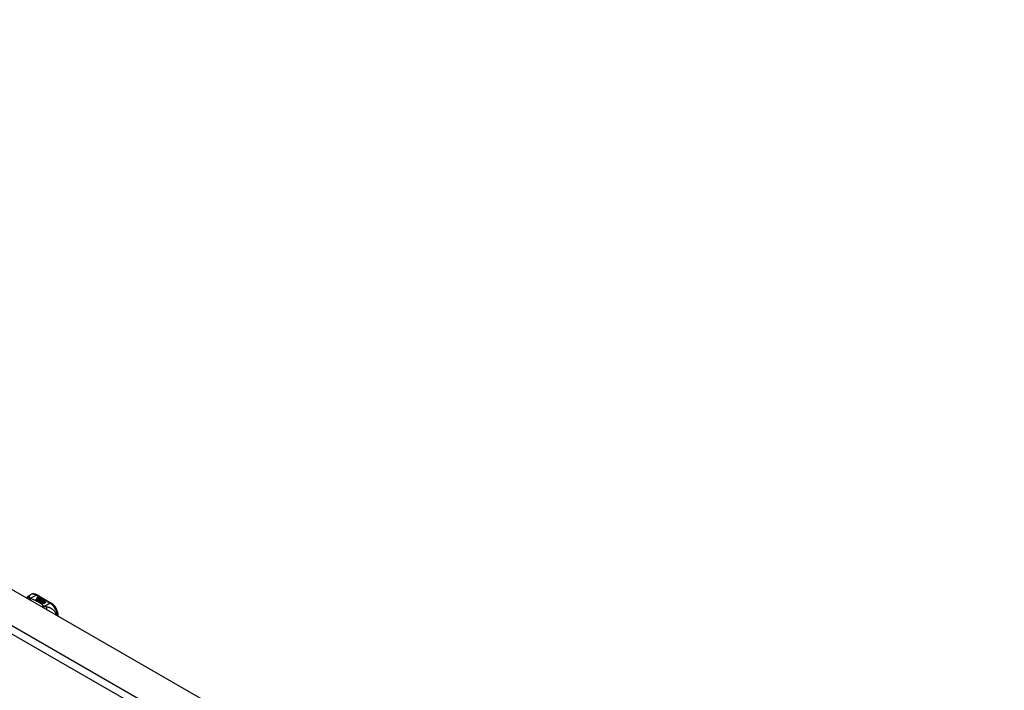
# Model space of a CAD drawing. Header units: inches. Extents: x 15 to 513, y 46 to 241.
# Tile 193 of 198: x 455 to 474, y 224 to 237. Entities that reach past the tile are written whole.
import ezdxf

# ---------------------------------------------------------------- set-up
doc = ezdxf.new("R2010")
doc.units = ezdxf.units.IN
doc.header["$MEASUREMENT"] = 0
doc.layers.add('Visible Edges(ANSI)', color=7, linetype='Continuous', lineweight=25)
doc.layers.add('Visible Tangent Edges(ANSI)', color=7, linetype='Continuous', lineweight=25)

msp = doc.modelspace()

# ---------------------------------------------------------------- linework, layer by layer
at = {"layer": 'Visible Edges(ANSI)'}
for p, q in [((436.276, 236.783), (474.18, 214.955)), ((455.291, 225.899), (455.331, 225.922)), ((455.422, 225.826), (455.46, 225.847)), ((455.436, 225.818), (455.422, 225.826)), ((455.46, 225.846), (455.424, 225.825)), ((455.474, 225.839), (455.436, 225.818)), ((455.438, 225.816), (455.476, 225.838)), ((455.452, 225.808), (455.438, 225.816)), ((455.476, 225.837), (455.44, 225.816)), ((455.449, 225.915), (455.713, 225.762)), ((455.45, 225.866), (455.469, 225.874)), ((455.469, 225.872), (455.45, 225.865)), ((455.495, 225.833), (455.452, 225.808)), ((455.453, 225.859), (455.453, 225.858)), ((455.454, 225.807), (455.501, 225.834)), ((455.486, 225.789), (455.454, 225.807)), ((455.475, 225.87), (455.456, 225.862)), ((455.499, 225.831), (455.456, 225.806)), ((455.46, 225.847), (455.46, 225.846)), ((455.462, 225.857), (455.462, 225.855)), ((455.462, 225.855), (455.462, 225.853)), ((455.469, 225.874), (455.475, 225.87)), ((455.469, 225.874), (455.469, 225.872)), ((455.474, 225.869), (455.469, 225.872)), ((455.469, 225.85), (455.469, 225.849)), ((455.472, 225.844), (455.469, 225.843)), ((455.469, 225.843), (455.474, 225.839)), ((455.469, 225.843), (455.469, 225.841)), ((455.473, 225.839), (455.469, 225.841)), ((455.506, 225.821), (455.469, 225.799)), ((455.469, 225.799), (455.509, 225.803)), ((455.469, 225.799), (455.469, 225.799)), ((455.509, 225.801), (455.47, 225.798)), ((455.491, 225.861), (455.472, 225.853)), ((455.472, 225.843), (455.477, 225.845)), ((455.477, 225.84), (455.472, 225.843)), ((455.473, 225.86), (455.485, 225.865)), ((455.485, 225.863), (455.473, 225.858)), ((455.473, 225.86), (455.473, 225.858)), ((455.477, 225.843), (455.473, 225.842)), ((455.477, 225.845), (455.475, 225.846)), ((455.476, 225.838), (455.487, 225.832)), ((455.476, 225.838), (455.476, 225.837)), ((455.487, 225.831), (455.476, 225.837)), ((455.507, 225.852), (455.477, 225.84)), ((455.477, 225.845), (455.477, 225.843)), ((455.48, 225.838), (455.504, 225.839)), ((455.487, 225.834), (455.48, 225.838)), ((455.504, 225.837), (455.482, 225.836)), ((455.485, 225.865), (455.491, 225.861)), ((455.485, 225.865), (455.485, 225.863)), ((455.49, 225.86), (455.485, 225.863)), ((455.505, 225.792), (455.486, 225.789)), ((455.502, 225.835), (455.487, 225.834)), ((455.487, 225.832), (455.495, 225.833)), ((455.487, 225.832), (455.487, 225.831)), ((455.492, 225.831), (455.487, 225.831)), ((455.489, 225.85), (455.501, 225.855)), ((455.501, 225.854), (455.489, 225.849)), ((455.501, 225.834), (455.496, 225.827)), ((455.496, 225.827), (455.506, 225.821)), ((455.496, 225.827), (455.496, 225.825)), ((455.505, 225.82), (455.496, 225.825)), ((455.498, 225.827), (455.503, 225.834)), ((455.506, 225.823), (455.498, 225.827)), ((455.503, 225.833), (455.499, 225.827)), ((455.501, 225.855), (455.507, 225.852)), ((455.501, 225.855), (455.501, 225.854)), ((455.506, 225.851), (455.501, 225.854)), ((455.501, 225.78), (455.505, 225.792)), ((455.505, 225.791), (455.501, 225.78)), ((455.564, 225.744), (455.501, 225.78)), ((455.503, 225.834), (455.502, 225.835)), ((455.503, 225.834), (455.503, 225.833)), ((455.504, 225.839), (455.511, 225.85)), ((455.511, 225.848), (455.504, 225.837)), ((455.504, 225.839), (455.504, 225.837)), ((455.505, 225.792), (455.505, 225.791)), ((455.512, 225.834), (455.506, 225.823)), ((455.509, 225.803), (455.514, 225.816)), ((455.514, 225.815), (455.509, 225.801)), ((455.509, 225.803), (455.509, 225.801)), ((455.511, 225.85), (455.518, 225.845)), ((455.511, 225.85), (455.511, 225.848)), ((455.517, 225.844), (455.511, 225.848)), ((455.518, 225.845), (455.512, 225.838)), ((455.512, 225.838), (455.514, 225.837)), ((455.512, 225.838), (455.512, 225.837)), ((455.514, 225.836), (455.512, 225.837)), ((455.537, 225.835), (455.512, 225.834)), ((455.514, 225.837), (455.529, 225.839)), ((455.514, 225.837), (455.514, 225.836)), ((455.529, 225.837), (455.514, 225.836)), ((455.514, 225.816), (455.514, 225.815)), ((455.525, 225.796), (455.517, 225.771)), ((455.517, 225.771), (455.532, 225.78)), ((455.517, 225.771), (455.517, 225.771)), ((455.532, 225.778), (455.519, 225.77)), ((455.521, 225.82), (455.521, 225.818)), ((455.525, 225.829), (455.525, 225.827)), ((455.525, 225.829), (455.542, 225.819)), ((455.542, 225.817), (455.525, 225.827)), ((455.548, 225.798), (455.525, 225.796)), ((455.537, 225.817), (455.526, 225.823)), ((455.529, 225.839), (455.537, 225.835)), ((455.529, 225.839), (455.529, 225.837)), ((455.534, 225.835), (455.529, 225.837)), ((455.532, 225.811), (455.529, 225.806)), ((455.529, 225.806), (455.565, 225.809)), ((455.563, 225.807), (455.529, 225.804)), ((455.529, 225.806), (455.529, 225.804)), ((455.532, 225.78), (455.579, 225.753)), ((455.532, 225.78), (455.532, 225.778)), ((455.577, 225.752), (455.532, 225.778)), ((455.534, 225.83), (455.538, 225.833)), ((455.534, 225.781), (455.549, 225.79)), ((455.581, 225.754), (455.534, 225.781)), ((455.538, 225.831), (455.536, 225.83)), ((455.549, 225.788), (455.536, 225.78)), ((455.537, 225.817), (455.537, 225.815)), ((455.538, 225.833), (455.538, 225.831)), ((455.542, 225.819), (455.542, 225.817)), ((455.565, 225.799), (455.544, 225.795)), ((455.544, 225.795), (455.548, 225.798)), ((455.546, 225.822), (455.546, 225.82)), ((455.548, 225.796), (455.546, 225.795)), ((455.548, 225.798), (455.548, 225.796)), ((455.549, 225.79), (455.596, 225.763)), ((455.549, 225.79), (455.549, 225.788)), ((455.595, 225.762), (455.549, 225.788)), ((455.552, 225.791), (455.565, 225.799)), ((455.598, 225.764), (455.552, 225.791)), ((455.565, 225.797), (455.553, 225.79)), ((455.565, 225.809), (455.559, 225.805)), ((455.559, 225.805), (455.602, 225.805)), ((455.559, 225.805), (455.559, 225.803)), ((455.592, 225.803), (455.559, 225.803)), ((455.579, 225.753), (455.564, 225.744)), ((455.565, 225.799), (455.565, 225.797)), ((455.602, 225.805), (455.567, 225.799)), ((455.567, 225.799), (455.613, 225.773)), ((455.567, 225.799), (455.567, 225.797)), ((455.612, 225.772), (455.567, 225.797)), ((455.596, 225.763), (455.581, 225.754)), ((455.613, 225.773), (455.598, 225.764)), ((455.844, 225.514), (455.844, 225.535))]:
    msp.add_line(p, q, dxfattribs=at)
at = {"layer": 'Visible Edges(ANSI)', "flags": 128}
for points in [[(455.449, 225.915), (455.435, 225.922), (455.42, 225.928), (455.405, 225.932), (455.39, 225.934), (455.375, 225.935), (455.36, 225.933), (455.345, 225.929), (455.331, 225.922)], [(455.249, 225.857), (455.257, 225.869), (455.267, 225.881), (455.278, 225.891), (455.291, 225.899)], [(455.844, 225.535), (455.843, 225.552), (455.842, 225.568), (455.838, 225.584), (455.834, 225.601), (455.829, 225.617), (455.822, 225.633), (455.815, 225.649), (455.806, 225.665), (455.797, 225.68), (455.787, 225.694), (455.776, 225.708), (455.765, 225.721), (455.752, 225.733), (455.74, 225.744), (455.727, 225.754), (455.713, 225.762)]]:
    msp.add_lwpolyline(points, dxfattribs=at)
at = {"layer": 'Visible Edges(ANSI)'}
for centre, major_axis, start_param, end_param in [((455.45, 225.86), (-0.007, 0), 5.820233, 7.062977), ((455.461, 225.857), (0.0192, 0), 2.164208, 2.67864), ((455.461, 225.855), (-0.0192, 0), 5.305801, 5.820233), ((455.45, 225.858), (-0.007, 0), 5.820233, 6.078955), ((455.456, 225.864), (-0.0164, 0), 0.779792, 1.90155), ((455.461, 225.858), (-0.0082, 0), 5.323118, 5.90879), ((455.457, 225.859), (-0.004, 0), 5.90879, 7.175095), ((455.457, 225.858), (-0.004, 0), 0, 0.89191), ((455.46, 225.861), (0.0084, 0), 4.033503, 4.932446), ((455.46, 225.86), (-0.0084, 0), 0.89191, 1.767313), ((455.465, 225.851), (-0.00676, 0), 5.794367, 7.059467), ((455.476, 225.848), (0.0192, 0), 2.419321, 2.652775), ((455.476, 225.846), (-0.0192, 0), 5.560914, 5.794367), ((455.465, 225.849), (-0.00676, 0), 5.794367, 6.071487), ((455.472, 225.855), (-0.016, 0), 0.776281, 1.787416), ((455.471, 225.854), (0.016, 0), 3.905964, 4.740051), ((455.471, 225.852), (-0.016, 0), 0.764371, 1.402544), ((455.454, 225.874), (0.031, 0), 4.949028, 5.337665), ((455.454, 225.872), (-0.031, 0), 1.80809, 2.196072), ((455.477, 225.849), (-0.0082, 0), 5.323254, 5.908937), ((455.473, 225.85), (-0.004, 0), 5.908937, 7.173827), ((455.473, 225.849), (-0.004, 0), 0, 0.890642), ((455.476, 225.852), (0.0084, 0), 4.032234, 4.932287), ((455.476, 225.851), (-0.0084, 0), 0.890642, 1.484281), ((455.476, 225.851), (-0.0084, 0), 1.514337, 1.790695), ((455.471, 225.865), (0.031, 0), 4.932287, 5.323254), ((455.471, 225.863), (-0.031, 0), 1.790695, 2.181662), ((455.524, 225.82), (-0.0101, 0), 5.913952, 6.982716), ((455.532, 225.819), (-0.0188, 0), 5.081623, 5.913952), ((455.532, 225.817), (-0.0188, 0), 5.081623, 5.913952), ((455.524, 225.819), (-0.0101, 0), 5.913952, 6.142632), ((455.532, 225.823), (0.022, 0), 3.701478, 4.680599), ((455.532, 225.822), (-0.022, 0), 0.559885, 1.507168), ((455.532, 225.823), (-0.0199, 0), 0.617996, 1.556283), ((455.528, 225.82), (-0.00637, 0), 4.999578, 6.390788), ((455.528, 225.818), (-0.00637, 0), 0, 0.107602), ((455.529, 225.82), (-0.0073, 0), 0.107602, 1.123637), ((455.529, 225.818), (-0.0073, 0), 0.107602, 1.123637), ((455.53, 225.822), (0.0112, 0), 4.26523, 5.375571), ((455.53, 225.82), (0.0112, 0), 4.26523, 5.375571), ((455.532, 225.827), (-0.0265, 0), 1.556283, 2.296236), ((455.526, 225.819), (0.0205, 0), 0.343453, 1.17916), ((455.519, 225.812), (0.0405, 0), 0.638101, 1.087938), ((455.519, 225.81), (-0.0405, 0), 3.779694, 4.229531), ((455.539, 225.822), (0.0064, 0), 5.210263, 6.626638), ((455.539, 225.82), (0.0064, 0), 5.210263, 6.283185), ((455.541, 225.821), (0.0132, 0), 5.437829, 6.921287), ((455.541, 225.82), (0.0132, 0), 0.108138, 0.638101)]:
    msp.add_ellipse(centre, major_axis=major_axis, ratio=0.575862, start_param=start_param, end_param=end_param, dxfattribs=at)
at = {"layer": 'Visible Tangent Edges(ANSI)'}
for p, q in [((435.685, 236.443), (473.59, 214.615)), ((473.52, 214.494), (435.615, 236.322)), ((455.321, 225.851), (455.429, 225.913)), ((455.429, 225.913), (455.693, 225.76)), ((455.443, 225.862), (455.443, 225.86)), ((455.45, 225.866), (455.45, 225.865)), ((455.455, 225.858), (455.455, 225.856)), ((455.459, 225.853), (455.459, 225.851)), ((455.47, 225.848), (455.47, 225.847)), ((455.478, 225.848), (455.478, 225.846)), ((455.489, 225.85), (455.489, 225.849)), ((455.514, 225.822), (455.514, 225.821)), ((455.522, 225.819), (455.522, 225.818)), ((455.526, 225.816), (455.526, 225.814)), ((455.552, 225.826), (455.552, 225.824)), ((455.693, 225.76), (455.586, 225.699))]:
    msp.add_line(p, q, dxfattribs=at)
at = {"layer": 'Visible Tangent Edges(ANSI)', "flags": 128}
for points in [[(455.307, 225.869), (455.304, 225.869), (455.302, 225.869), (455.3, 225.869), (455.298, 225.869), (455.296, 225.868), (455.294, 225.868), (455.292, 225.868), (455.29, 225.867), (455.288, 225.867), (455.285, 225.866), (455.283, 225.865), (455.281, 225.865), (455.279, 225.864), (455.277, 225.863), (455.275, 225.862), (455.273, 225.861), (455.271, 225.86), (455.269, 225.859), (455.267, 225.858), (455.265, 225.857), (455.264, 225.855), (455.262, 225.854), (455.26, 225.853), (455.258, 225.851)], [(455.307, 225.869), (455.306, 225.872), (455.306, 225.874), (455.306, 225.876), (455.305, 225.879), (455.305, 225.881), (455.305, 225.883), (455.304, 225.885), (455.304, 225.887), (455.303, 225.888), (455.303, 225.89), (455.303, 225.892), (455.302, 225.893), (455.301, 225.895), (455.301, 225.896), (455.3, 225.897), (455.299, 225.898), (455.298, 225.899), (455.298, 225.899), (455.297, 225.9), (455.295, 225.9), (455.294, 225.9), (455.293, 225.9), (455.292, 225.9), (455.291, 225.899)], [(455.321, 225.851), (455.32, 225.85), (455.319, 225.85), (455.318, 225.849), (455.316, 225.849), (455.315, 225.848), (455.314, 225.848), (455.312, 225.847), (455.311, 225.847), (455.31, 225.846), (455.309, 225.845), (455.307, 225.845), (455.306, 225.844), (455.305, 225.843), (455.303, 225.842), (455.302, 225.841), (455.301, 225.841), (455.299, 225.84), (455.298, 225.839), (455.297, 225.838), (455.296, 225.837), (455.294, 225.836), (455.293, 225.835), (455.292, 225.834), (455.291, 225.833)], [(455.321, 225.851), (455.32, 225.852), (455.319, 225.853), (455.318, 225.854), (455.317, 225.854), (455.316, 225.855), (455.315, 225.856), (455.314, 225.857), (455.313, 225.858), (455.313, 225.859), (455.312, 225.86), (455.311, 225.86), (455.31, 225.861), (455.31, 225.862), (455.309, 225.863), (455.309, 225.863), (455.308, 225.864), (455.308, 225.865), (455.308, 225.865), (455.307, 225.866), (455.307, 225.867), (455.307, 225.867), (455.307, 225.868), (455.307, 225.869), (455.307, 225.869)], [(455.332, 225.844), (455.331, 225.844), (455.33, 225.843), (455.329, 225.842), (455.328, 225.841), (455.328, 225.841), (455.327, 225.84), (455.326, 225.839), (455.325, 225.838), (455.324, 225.837), (455.323, 225.836), (455.323, 225.835), (455.322, 225.834), (455.321, 225.833), (455.32, 225.832), (455.319, 225.831), (455.318, 225.83), (455.318, 225.829), (455.317, 225.828), (455.316, 225.827), (455.315, 225.826), (455.314, 225.824), (455.313, 225.823), (455.313, 225.822), (455.312, 225.821)], [(455.332, 225.844), (455.331, 225.845), (455.331, 225.845), (455.33, 225.845), (455.33, 225.845), (455.329, 225.845), (455.329, 225.846), (455.328, 225.846), (455.328, 225.846), (455.327, 225.846), (455.327, 225.847), (455.327, 225.847), (455.326, 225.847), (455.326, 225.847), (455.325, 225.848), (455.325, 225.848), (455.324, 225.848), (455.324, 225.849), (455.324, 225.849), (455.323, 225.849), (455.323, 225.85), (455.322, 225.85), (455.322, 225.85), (455.322, 225.85), (455.321, 225.851)], [(455.575, 225.705), (455.567, 225.711), (455.558, 225.718), (455.55, 225.725), (455.542, 225.732), (455.533, 225.738), (455.524, 225.745), (455.515, 225.751), (455.505, 225.758), (455.496, 225.764), (455.486, 225.77), (455.476, 225.776), (455.466, 225.782), (455.456, 225.788), (455.445, 225.793), (455.435, 225.799), (455.424, 225.804), (455.413, 225.81), (455.402, 225.815), (455.39, 225.82), (455.379, 225.825), (455.367, 225.83), (455.356, 225.835), (455.344, 225.84), (455.332, 225.844)], [(455.575, 225.705), (455.573, 225.704), (455.572, 225.704), (455.571, 225.703), (455.57, 225.702), (455.569, 225.702), (455.567, 225.701), (455.566, 225.701), (455.565, 225.7), (455.564, 225.699), (455.563, 225.699), (455.561, 225.698), (455.56, 225.697), (455.559, 225.696), (455.558, 225.696), (455.556, 225.695), (455.555, 225.694), (455.554, 225.693), (455.553, 225.692), (455.551, 225.691), (455.55, 225.69), (455.549, 225.689), (455.548, 225.688), (455.547, 225.687), (455.545, 225.686)], [(455.586, 225.699), (455.585, 225.698), (455.584, 225.697), (455.584, 225.696), (455.583, 225.695), (455.582, 225.695), (455.581, 225.694), (455.581, 225.693), (455.58, 225.692), (455.579, 225.691), (455.578, 225.69), (455.577, 225.689), (455.577, 225.688), (455.576, 225.687), (455.575, 225.686), (455.574, 225.685), (455.573, 225.684), (455.573, 225.682), (455.572, 225.681), (455.571, 225.68), (455.57, 225.679), (455.569, 225.678), (455.569, 225.676), (455.568, 225.675), (455.567, 225.674)], [(455.586, 225.699), (455.585, 225.699), (455.585, 225.699), (455.584, 225.699), (455.584, 225.699), (455.583, 225.7), (455.582, 225.7), (455.582, 225.7), (455.581, 225.7), (455.581, 225.701), (455.58, 225.701), (455.58, 225.701), (455.579, 225.701), (455.579, 225.702), (455.579, 225.702), (455.578, 225.702), (455.578, 225.702), (455.577, 225.703), (455.577, 225.703), (455.576, 225.703), (455.576, 225.703), (455.576, 225.704), (455.575, 225.704), (455.575, 225.704), (455.575, 225.705)], [(455.623, 225.687), (455.621, 225.687), (455.62, 225.688), (455.619, 225.688), (455.617, 225.688), (455.616, 225.688), (455.614, 225.689), (455.613, 225.689), (455.612, 225.689), (455.61, 225.69), (455.609, 225.69), (455.607, 225.691), (455.606, 225.691), (455.604, 225.692), (455.602, 225.692), (455.601, 225.693), (455.599, 225.693), (455.597, 225.694), (455.596, 225.695), (455.594, 225.695), (455.592, 225.696), (455.591, 225.697), (455.589, 225.697), (455.587, 225.698), (455.586, 225.699)], [(455.808, 225.535), (455.805, 225.549), (455.801, 225.563), (455.796, 225.576), (455.789, 225.588), (455.782, 225.599), (455.775, 225.61), (455.767, 225.619), (455.759, 225.627), (455.75, 225.635), (455.742, 225.642), (455.733, 225.648), (455.725, 225.653), (455.716, 225.658), (455.708, 225.663), (455.699, 225.667), (455.69, 225.67), (455.682, 225.673), (455.673, 225.676), (455.665, 225.678), (455.657, 225.681), (455.648, 225.683), (455.64, 225.684), (455.631, 225.686), (455.623, 225.687)], [(455.623, 225.687), (455.623, 225.686), (455.623, 225.684), (455.624, 225.683), (455.624, 225.681), (455.624, 225.679), (455.625, 225.677), (455.625, 225.676), (455.625, 225.674), (455.626, 225.672), (455.626, 225.67), (455.626, 225.668), (455.626, 225.666), (455.627, 225.664), (455.627, 225.662), (455.627, 225.66), (455.627, 225.657), (455.627, 225.655), (455.627, 225.653), (455.627, 225.651), (455.627, 225.648), (455.627, 225.646), (455.627, 225.644), (455.627, 225.641), (455.627, 225.639)]]:
    msp.add_lwpolyline(points, dxfattribs=at)
at = {"layer": 'Visible Tangent Edges(ANSI)'}
for centre, major_axis, ratio, start_param, end_param in [((455.429, 225.752), (-0.098, 0.171), 0.578093, 5.499721, 6.283185), ((455.429, 225.881), (0.0196, 0.0341), 0.578093, 0, 0.783464), ((455.693, 225.728), (0.0196, 0.0341), 0.578093, 0, 0.783464), ((455.693, 225.6), (0.098, -0.171), 0.578093, 0.795218, 2.358128), ((455.805, 225.535), (0.0394, 0), 0.575862, 5.537379, 6.283185)]:
    msp.add_ellipse(centre, major_axis=major_axis, ratio=ratio, start_param=start_param, end_param=end_param, dxfattribs=at)

doc.saveas('drawing.dxf')
